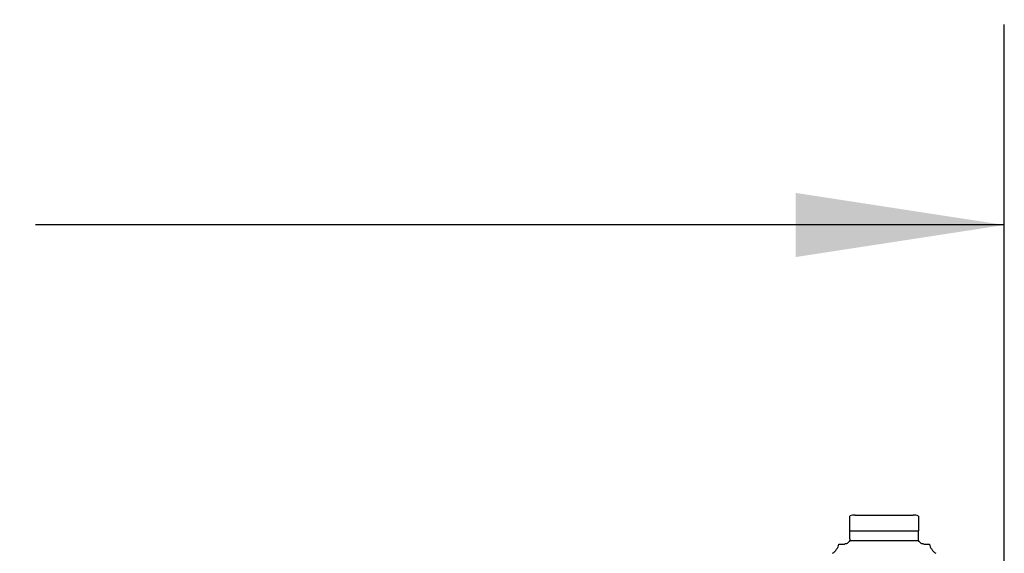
# Model space of a CAD drawing. Header units: inches. Extents: x 0.2 to 10.7, y 0.2 to 7.9.
# Tile 17 of 105: x 4.314 to 4.927, y 2.242 to 2.574. Entities that reach past the tile are written whole.
import ezdxf

# ---------------------------------------------------------------- set-up
doc = ezdxf.new("R2010")
doc.units = ezdxf.units.IN
doc.header["$MEASUREMENT"] = 0
doc.linetypes.add('HIDDEN', pattern=[0.075, 0.05, -0.025])
doc.layers.add('DIMENSIONS', color=140, linetype='Continuous')
doc.styles.add('SLDTEXTSTYLE0', font='TXT', dxfattribs={"width": 0.7})
doc.dimstyles.new('SLDDIMSTYLE0', dxfattribs={"dimtxt": 0.084961, "dimasz": 0.13, "dimexe": 0, "dimexo": 0.0625, "dimgap": 0.02124, "dimtad": 0, "dimtih": 1, "dimtoh": 1, "dimlfac": 12, "dimrnd": 1e-09, "dimzin": 12, "dimdsep": 46, "dimtxsty": 'SLDTEXTSTYLE0', "dimsah": 1, "dimcen": 0.09, "dimadec": 0, "dimazin": 3, "dimtfac": 1, "dimtofl": 0, "dimtmove": 0, "dimatfit": 3, "dimfxl": 0, "dimfrac": 2, "dimtolj": 1, "dimtzin": 12, "dimarcsym": 0})

# ---------------------------------------------------------------- blocks, each defined once
blk = doc.blocks.new('_D_25')
at = {"layer": 'DIMENSIONS'}
for p, q in [((3.13239, 2.19403), (3.13239, 2.57155)), ((4.92722, 2.19403), (4.92722, 2.57155)), ((3.13239, 2.44655), (3.77046, 2.44655)), ((3.88559, 2.44655), (3.85706, 2.44655)), ((3.85706, 2.44655), (3.85706, 2.31152)), ((4.20874, 2.44655), (4.23727, 2.44655)), ((4.23727, 2.44655), (4.23727, 2.31152)), ((4.92722, 2.44655), (4.32387, 2.44655)), ((3.85706, 2.31152), (3.88559, 2.31152)), ((4.23727, 2.31152), (4.20874, 2.31152))]:
    blk.add_line(p, q, dxfattribs=at)
for points in [[(3.13239, 2.44655), (3.26239, 2.42655), (3.26239, 2.46655)], [(4.92722, 2.44655), (4.79722, 2.46655), (4.79722, 2.42655)]]:
    blk.add_solid(points, dxfattribs=at)
at = {"layer": 'DIMENSIONS', "char_height": 0.083333, "attachment_point": 1, "style": 'SLDTEXTSTYLE0'}
for s, insert in [('21.54', (3.88559, 2.57299)), ('547.1', (3.88559, 2.41894))]:
    blk.add_mtext(s, dxfattribs=dict(at, insert=insert))

msp = doc.modelspace()

# ---------------------------------------------------------------- linework, layer by layer
at = {"color": 7, "linetype": 'Continuous', "lineweight": 25}
for p, q in [((4.8343648, 2.265797), (4.8524094, 2.265797)), ((4.8524094, 2.265797), (4.870454, 2.265797)), ((4.8310839, 2.2559545), (4.8737348, 2.2559545)), ((4.8310839, 2.2510332), (4.8310839, 2.2559545)), ((4.8737348, 2.2510332), (4.8737348, 2.2559545)), ((4.8242521, 2.2477524), (4.8278031, 2.2477524)), ((4.8309307, 2.2500424), (4.873888, 2.2500424)), ((4.8770157, 2.2477524), (4.8805666, 2.2477524))]:
    msp.add_line(p, q, dxfattribs=at)
at = {"color": 7, "linetype": 'HIDDEN', "lineweight": 18}
for p, q in [((4.8737348, 2.2559545), (4.8310839, 2.2559545)), ((4.8310839, 2.2559545), (4.8737348, 2.2559545)), ((4.8737348, 2.2559545), (4.8310839, 2.2559545)), ((4.873888, 2.2500424), (4.8309307, 2.2500424)), ((4.8309307, 2.2500424), (4.873888, 2.2500424)), ((4.873888, 2.2500424), (4.8309307, 2.2500424))]:
    msp.add_line(p, q, dxfattribs=at)
at = {"color": 7, "linetype": 'Continuous', "lineweight": 25}
for centre, start, end in [((4.8343648, 2.2559545), 90, 109.6081192), ((4.870454, 2.2559545), 70.2500112, 90), ((4.8146797, 2.2500424), 304.8499046, 346.5458794), ((4.890139, 2.2500424), 193.4541206, 235.1500954)]:
    msp.add_arc(centre, 0.0098425, start, end, dxfattribs=at)
for points, knots in [([(4.8310839, 2.2559545), (4.8310839, 2.2567531), (4.8310839, 2.2583472), (4.8310839, 2.2606517), (4.8310839, 2.2629095), (4.8310839, 2.2646043), (4.8310839, 2.2652267), (4.8310839, 2.2651614), (4.8310839, 2.2651404)], [0, 0, 0, 0, 0.1069754, 0.21353084, 0.35661646, 0.57353034, 0.86264121, 1, 1, 1, 1]), ([(4.8737348, 2.2651404), (4.8737348, 2.2651586), (4.8737348, 2.2652022), (4.8737348, 2.2646295), (4.8737348, 2.2633121), (4.8737348, 2.261146), (4.8737348, 2.2587126), (4.8737348, 2.2568136), (4.8737348, 2.2559545)], [0, 0, 0, 0, 0.159625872, 0.38299918, 0.607726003, 0.745716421, 0.884961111, 1, 1, 1, 1]), ([(4.8309307, 2.2500424), (4.8307882, 2.2495923), (4.8305593, 2.2492074), (4.8300283, 2.2485881), (4.8297279, 2.248355), (4.8291429, 2.2480195), (4.8288524, 2.2479119), (4.8283031, 2.2477784), (4.8280453, 2.2477524), (4.8278031, 2.2477524)], [0, 0, 0, 0, 0.25, 0.25, 0.5, 0.5, 0.75, 0.75, 1, 1, 1, 1]), ([(4.8770157, 2.2477524), (4.8767737, 2.2477524), (4.8765168, 2.2477784), (4.8759723, 2.2479101), (4.8756803, 2.2480173), (4.8750923, 2.2483538), (4.8747923, 2.2485866), (4.8742622, 2.2492035), (4.8740307, 2.2495921), (4.873888, 2.2500424)], [0, 0, 0, 0, 0.25, 0.25, 0.5, 0.5, 0.75, 0.75, 1, 1, 1, 1])]:
    msp.add_open_spline(points, degree=3, knots=knots, dxfattribs=at)
for points in [[(4.8310839, 2.2510332), (4.8310839, 2.2506876), (4.8310287, 2.2503516), (4.8309307, 2.2500424)], [(4.873888, 2.2500424), (4.8737902, 2.2503513), (4.8737348, 2.2506878), (4.8737348, 2.2510332)]]:
    msp.add_open_spline(points, degree=3, dxfattribs=at)

# ---------------------------------------------------------------- dimensions: what is measured, and where the dimension line sits
at = {"layer": 'DIMENSIONS'}
dim = msp.add_linear_dim(base=(4.9272243, 2.4465478), p1=(3.132391, 2.1440253), p2=(4.9272243, 2.1440253), dimstyle='SLDDIMSTYLE0', dxfattribs=at)
dim.commit()
dim.dimension.update_dxf_attribs({"geometry": '_D_25', "text_midpoint": (4.0471653, 2.4465478), "dimtype": 160})

doc.saveas('drawing.dxf')
